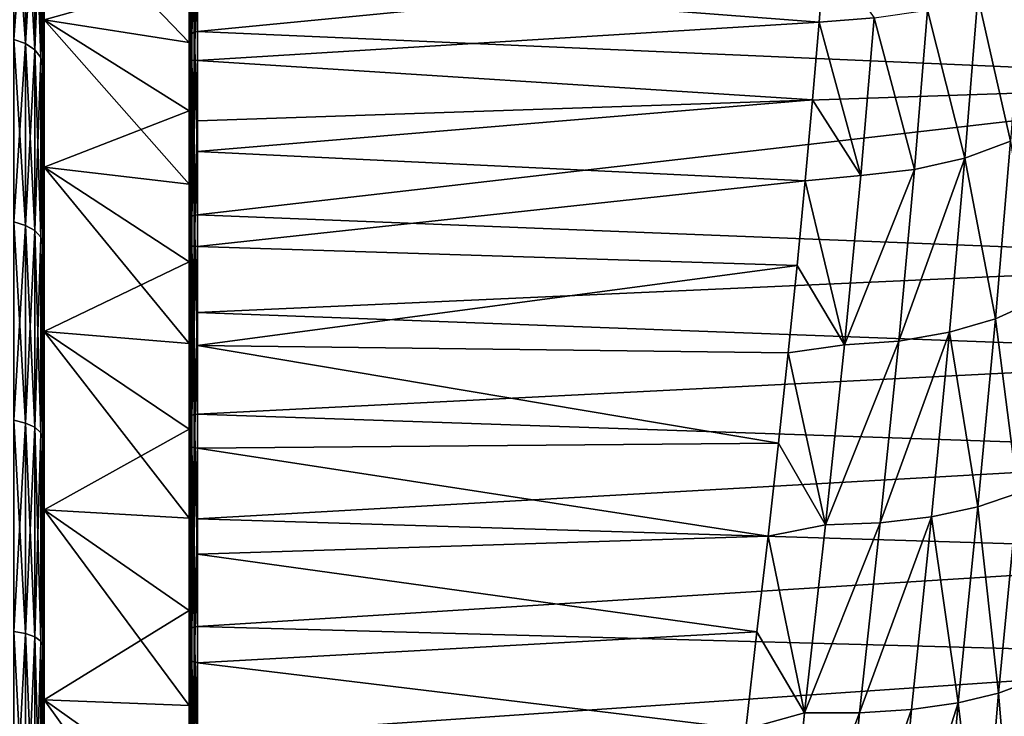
# Model space of a CAD drawing. Header units: metres. Extents: x -128 to 146, y -23 to 80.
# Tile 104 of 113: x 127.72 to 139.51, y 7.13 to 15.47. Entities that reach past the tile are written whole.
import ezdxf

# ---------------------------------------------------------------- set-up
doc = ezdxf.new("R2010")
doc.units = ezdxf.units.M
doc.layers.add('solid_509241_SW0001', color=7, linetype='CONTINUOUS')

msp = doc.modelspace()

# ---------------------------------------------------------------- linework, layer by layer
at = {"layer": 'solid_509241_SW0001'}
for points in [[(129.760696, 15.282173, 17.106119), (129.760696, 17.243156, 15.127384), (129.753082, 17.212948, 15.103786)], [(129.753082, 15.255274, 17.078835), (129.753082, 17.212948, 15.103786), (129.753082, 15.960028, 11.595639)], [(129.760696, 15.282173, 17.106119), (129.753082, 17.212948, 15.103786), (129.753082, 15.255274, 17.078835)], [(129.78241, 15.306237, 17.128162), (129.78241, 17.270071, 15.145938), (129.760696, 17.243156, 15.127384)], [(129.78241, 15.306237, 17.128162), (129.760696, 17.243156, 15.127384), (129.760696, 15.282173, 17.106119)], [(129.78241, 17.270071, 15.145938), (129.814896, 15.323491, 17.141817), (129.814896, 17.289268, 15.156929)], [(129.78241, 15.306237, 17.128162), (129.814896, 15.323491, 17.141817), (129.78241, 17.270071, 15.145938)], [(129.814896, 17.289268, 15.156929), (129.814896, 15.323491, 17.141817), (129.853088, 16.344809, 16.181694)], [(127.65451, 17.19743, 15.235594), (127.65451, 15.235594, 17.19743), (127.794022, 17.144201, 15.188437)], [(127.65451, 17.19743, -15.235594), (127.794022, 17.144201, -15.188437), (127.794022, 15.188437, -17.144201)], [(127.65451, 15.235594, -17.19743), (127.65451, 17.19743, -15.235594), (127.794022, 15.188437, -17.144201)], [(127.65451, 15.235594, 17.19743), (127.794022, 15.188437, 17.144201), (127.794022, 17.144201, 15.188437)], [(127.794022, 17.144201, 15.188437), (127.794022, 15.188437, 17.144201), (127.904694, 17.061283, 15.114978)], [(127.794022, 17.144201, -15.188437), (127.904694, 17.061283, -15.114978), (127.904694, 15.114978, -17.061283)], [(127.794022, 15.188437, -17.144201), (127.794022, 17.144201, -15.188437), (127.904694, 15.114978, -17.061283)], [(127.794022, 15.188437, 17.144201), (127.904694, 15.114978, 17.061283), (127.904694, 17.061283, 15.114978)], [(127.904694, 17.061283, 15.114978), (127.904694, 15.114978, 17.061283), (127.97567, 16.956808, 15.022421)], [(127.904694, 17.061283, -15.114978), (127.97567, 16.956808, -15.022421), (127.97567, 15.022421, -16.956808)], [(127.904694, 15.114978, -17.061283), (127.904694, 17.061283, -15.114978), (127.97567, 15.022421, -16.956808)], [(128.016586, 15.47142, -13.706483), (128, 15.477019, -13.711442), (128, 17.016905, -11.745922)], [(128.016586, 15.47142, -13.706483), (128, 17.016905, -11.745922), (128.016586, 17.01075, -11.741673)], [(128.016586, 17.01075, 11.741673), (128, 15.477019, 13.711442), (128.016586, 15.47142, 13.706483)], [(129.753082, 15.200432, -12.574903), (128.016586, 15.47142, -13.706483), (128.016586, 17.01075, -11.741673)], [(129.753082, 15.960028, -11.595639), (129.753082, 15.200432, -12.574903), (128.016586, 17.01075, -11.741673)], [(129.753082, 15.960028, 11.595639), (128.016586, 17.01075, 11.741673), (128.016586, 15.47142, 13.706483)], [(129.78241, 16.984764, -15.465206), (129.760696, 14.971366, -17.37879), (129.760696, 16.967695, -15.435721)], [(129.78241, 16.984764, -15.465206), (129.78241, 14.984324, -17.410482), (129.760696, 14.971366, -17.37879)], [(129.78241, 14.984324, -17.410482), (129.814896, 16.992762, -15.488619), (129.814896, 14.988948, -17.435101)], [(129.78241, 16.984764, -15.465206), (129.814896, 16.992762, -15.488619), (129.78241, 14.984324, -17.410482)], [(129.814896, 14.988948, -17.435101), (129.814896, 16.992762, -15.488619), (129.853088, 16.016953, -16.506279)], [(127.904694, 15.114978, 17.061283), (127.97567, 15.022421, 16.956808), (127.97567, 16.956808, 15.022421)], [(127.97567, 16.956808, 15.022421), (128, 14.921669, 16.840242), (128, 16.842947, 14.918616)], [(127.97567, 16.956808, 15.022421), (127.97567, 15.022421, 16.956808), (128, 14.921669, 16.840242)], [(127.97567, 16.956808, -15.022421), (128, 16.842947, -14.918617), (128, 14.921668, -16.840242)], [(127.97567, 15.022421, -16.956808), (127.97567, 16.956808, -15.022421), (128, 14.921668, -16.840242)], [(129.760696, 16.967695, -15.435721), (129.753082, 14.951092, -17.345745), (129.753082, 16.943342, -15.405621)], [(129.760696, 16.967695, -15.435721), (129.760696, 14.971366, -17.37879), (129.753082, 14.951092, -17.345745)], [(129.753082, 16.943342, -15.405621), (129.753082, 14.951092, -17.345745), (129.753082, 16.656635, -10.570611)], [(128, 13.711442, 15.477019), (128, 16.842947, 14.918616), (128, 14.921669, 16.840242)], [(128, 13.711442, 15.477019), (128, 15.477019, 13.711442), (128, 16.842947, 14.918616)], [(128, 13.711442, -15.477019), (128, 14.921668, -16.840242), (128, 16.842947, -14.918617)], [(128, 15.477019, -13.711442), (128, 13.711442, -15.477019), (128, 16.842947, -14.918617)], [(129.753082, 14.951092, -17.345745), (129.753082, 15.960028, -11.595639), (129.753082, 16.656635, -10.570611)], [(129.853088, 15.331349, 17.144962), (143.676193, 14.729427, 17.664766), (143.675964, 16.672125, 15.844251)], [(129.853088, 16.344809, 16.181694), (129.853088, 15.331349, 17.144962), (143.675964, 16.672125, 15.844251)], [(129.814896, 15.323491, 17.141817), (129.853088, 15.331349, 17.144962), (129.853088, 16.344809, 16.181694)], [(137.361725, 16.331791, -16.194832), (137.294495, 15.446287, -17.041485), (129.853088, 16.016953, -16.506279)], [(137.952179, 15.494464, -17.074795), (137.294495, 15.446287, -17.041485), (137.361725, 16.331791, -16.194832)], [(129.753082, 15.200432, 12.574903), (129.753082, 15.960028, 11.595639), (128.016586, 15.47142, 13.706483)], [(129.753082, 14.951092, -17.345745), (129.753082, 15.200432, -12.574903), (129.753082, 15.960028, -11.595639)], [(129.753082, 15.255274, 17.078835), (129.753082, 15.960028, 11.595639), (129.753082, 15.200432, 12.574903)], [(129.814896, 14.988948, -17.435101), (129.853088, 16.016953, -16.506279), (129.853088, 14.984376, -17.449026)], [(137.294495, 15.446287, -17.041485), (129.853088, 14.984376, -17.449026), (129.853088, 16.016953, -16.506279)], [(139.193359, 15.75316, -17.449444), (139.73642, 15.990088, -17.748215), (139.585663, 14.018076, -19.349499)], [(138.592514, 15.586255, -17.222666), (139.193359, 15.75316, -17.449444), (139.040039, 13.817077, -19.022675)], [(139.040039, 13.817077, -19.022675), (139.193359, 15.75316, -17.449444), (139.585663, 14.018076, -19.349499)], [(137.952179, 15.494464, -17.074795), (138.592514, 15.586255, -17.222666), (138.436417, 13.679576, -18.774399)], [(138.436417, 13.679576, -18.774399), (138.592514, 15.586255, -17.222666), (139.040039, 13.817077, -19.022675)], [(128.016586, 15.47142, 13.706483), (128, 15.477019, 13.711442), (128, 13.711442, 15.477019)], [(128.016586, 13.706483, -15.47142), (128, 13.711442, -15.477019), (128, 15.477019, -13.711442)], [(128.016586, 13.706483, -15.47142), (128, 15.477019, -13.711442), (128.016586, 15.47142, -13.706483)], [(128.016586, 15.47142, 13.706483), (128, 13.711442, 15.477019), (128.016586, 13.706483, 15.47142)], [(129.753082, 13.504512, -14.380872), (128.016586, 13.706483, -15.47142), (128.016586, 15.47142, -13.706483)], [(129.753082, 14.380872, -13.504512), (129.753082, 13.504512, -14.380872), (128.016586, 15.47142, -13.706483)], [(129.753082, 15.200432, -12.574903), (129.753082, 14.380872, -13.504512), (128.016586, 15.47142, -13.706483)], [(129.753082, 14.380872, 13.504512), (128.016586, 15.47142, 13.706483), (128.016586, 13.706483, 15.47142)], [(129.753082, 14.380872, 13.504512), (129.753082, 15.200432, 12.574903), (128.016586, 15.47142, 13.706483)], [(137.294495, 15.446287, -17.041485), (137.216858, 14.51601, -17.840557), (129.853088, 14.984376, -17.449026)], [(137.793182, 13.609767, -18.612242), (137.216858, 14.51601, -17.840557), (137.294495, 15.446287, -17.041485)], [(137.793182, 13.609767, -18.612242), (137.294495, 15.446287, -17.041485), (137.952179, 15.494464, -17.074795)], [(137.793182, 13.609767, -18.612242), (137.952179, 15.494464, -17.074795), (138.436417, 13.679576, -18.774399)], [(129.78241, 15.306237, 17.128162), (129.814896, 13.131505, 18.873655), (129.814896, 15.323491, 17.141817)], [(129.814896, 15.323491, 17.141817), (129.853088, 14.261231, 18.044868), (129.853088, 15.331349, 17.144962)], [(129.814896, 15.323491, 17.141817), (129.814896, 13.131505, 18.873655), (129.853088, 14.261231, 18.044868)], [(129.853088, 15.331349, 17.144962), (129.853088, 14.261231, 18.044868), (143.676193, 14.729427, 17.664766)], [(127.65451, 15.235594, 17.19743), (127.65451, 13.051588, 18.908489), (127.794022, 15.188437, 17.144201)], [(127.65451, 15.235594, -17.19743), (127.794022, 15.188437, -17.144201), (127.794022, 13.011191, -18.849964)], [(127.65451, 13.051588, -18.908489), (127.65451, 15.235594, -17.19743), (127.794022, 13.011191, -18.849964)], [(129.760696, 13.095781, 18.832542), (129.760696, 15.282173, 17.106119), (129.753082, 15.255274, 17.078835)], [(129.753082, 15.255274, 17.078835), (129.753082, 15.200432, 12.574903), (129.753082, 14.380872, 13.504512)], [(129.753082, 15.255274, 17.078835), (129.753082, 14.380872, 13.504512), (129.753082, 13.504512, 14.380872)], [(129.753082, 13.072659, 18.80201), (129.753082, 15.255274, 17.078835), (129.753082, 13.504512, 14.380872)], [(129.760696, 13.095781, 18.832542), (129.753082, 15.255274, 17.078835), (129.753082, 13.072659, 18.80201)], [(129.78241, 13.116549, 18.857651), (129.78241, 15.306237, 17.128162), (129.760696, 15.282173, 17.106119)], [(129.78241, 13.116549, 18.857651), (129.760696, 15.282173, 17.106119), (129.760696, 13.095781, 18.832542)], [(129.78241, 13.116549, 18.857651), (129.814896, 13.131505, 18.873655), (129.78241, 15.306237, 17.128162)], [(127.65451, 13.051588, 18.908489), (127.794022, 13.011191, 18.849964), (127.794022, 15.188437, 17.144201)], [(127.794022, 15.188437, 17.144201), (127.794022, 13.011191, 18.849964), (127.904694, 15.114978, 17.061283)], [(127.794022, 15.188437, -17.144201), (127.904694, 15.114978, -17.061283), (127.904694, 12.948262, -18.758797)], [(127.794022, 13.011191, -18.849964), (127.794022, 15.188437, -17.144201), (127.904694, 12.948262, -18.758797)], [(127.794022, 13.011191, 18.849964), (127.904694, 12.948262, 18.758797), (127.904694, 15.114978, 17.061283)], [(127.904694, 15.114978, 17.061283), (127.904694, 12.948262, 18.758797), (127.97567, 15.022421, 16.956808)], [(127.904694, 15.114978, -17.061283), (127.97567, 15.022421, -16.956808), (127.97567, 12.868973, -18.643927)], [(127.904694, 12.948262, -18.758797), (127.904694, 15.114978, -17.061283), (127.97567, 12.868973, -18.643927)], [(129.753082, 14.951092, -17.345745), (129.753082, 14.380872, -13.504512), (129.753082, 15.200432, -12.574903)], [(127.904694, 12.948262, 18.758797), (127.97567, 12.868973, 18.643927), (127.97567, 15.022421, 16.956808)], [(127.97567, 15.022421, 16.956808), (128, 12.782749, 18.516245), (128, 14.921669, 16.840242)], [(127.97567, 15.022421, 16.956808), (127.97567, 12.868973, 18.643927), (128, 12.782749, 18.516245)], [(127.97567, 15.022421, -16.956808), (128, 14.921668, -16.840242), (128, 12.782748, -18.516245)], [(127.97567, 12.868973, -18.643927), (127.97567, 15.022421, -16.956808), (128, 12.782748, -18.516245)], [(129.760696, 14.971366, -17.37879), (129.753082, 12.738369, -19.030081), (129.753082, 14.951092, -17.345745)], [(129.760696, 14.971366, -17.37879), (129.760696, 12.754211, -19.065525), (129.753082, 12.738369, -19.030081)], [(129.78241, 14.984324, -17.410482), (129.760696, 12.754211, -19.065525), (129.760696, 14.971366, -17.37879)], [(129.78241, 14.984324, -17.410482), (129.78241, 12.76278, -19.098856), (129.760696, 12.754211, -19.065525)], [(129.78241, 12.76278, -19.098856), (129.814896, 14.988948, -17.435101), (129.814896, 12.763864, -19.124201)], [(129.78241, 14.984324, -17.410482), (129.814896, 14.988948, -17.435101), (129.78241, 12.76278, -19.098856)], [(129.814896, 14.988948, -17.435101), (129.853088, 14.984376, -17.449026), (129.853088, 13.896422, -18.327286)], [(129.814896, 12.763864, -19.124201), (129.814896, 14.988948, -17.435101), (129.853088, 13.896422, -18.327286)], [(137.216858, 14.51601, -17.840557), (129.853088, 13.896422, -18.327286), (129.853088, 14.984376, -17.449026)], [(128, 11.745922, 17.016905), (128, 14.921669, 16.840242), (128, 12.782749, 18.516245)], [(128, 11.745922, 17.016905), (128, 13.711442, 15.477019), (128, 14.921669, 16.840242)], [(128, 9.609119, -18.308647), (128, 12.782748, -18.516245), (128, 14.921668, -16.840242)], [(128, 11.745922, -17.016905), (128, 9.609119, -18.308647), (128, 14.921668, -16.840242)], [(128, 13.711442, -15.477019), (128, 11.745922, -17.016905), (128, 14.921668, -16.840242)], [(129.753082, 14.951092, -17.345745), (129.753082, 12.738369, -19.030081), (129.753082, 14.380872, -13.504512)], [(129.853088, 13.13841, 18.878088), (143.676712, 12.589183, 19.248701), (143.676193, 14.729427, 17.664766)], [(129.853088, 14.261231, 18.044868), (129.853088, 13.13841, 18.878088), (143.676193, 14.729427, 17.664766)], [(137.216858, 14.51601, -17.840557), (137.129166, 13.543581, -18.589552), (129.853088, 13.896422, -18.327286)], [(137.793182, 13.609767, -18.612242), (137.129166, 13.543581, -18.589552), (137.216858, 14.51601, -17.840557)], [(129.753082, 13.504512, 14.380872), (129.753082, 14.380872, 13.504512), (128.016586, 13.706483, 15.47142)], [(129.753082, 12.738369, -19.030081), (129.753082, 13.504512, -14.380872), (129.753082, 14.380872, -13.504512)], [(129.814896, 13.131505, 18.873655), (129.853088, 13.13841, 18.878088), (129.853088, 14.261231, 18.044868)], [(139.040039, 13.817077, -19.022675), (139.585663, 14.018076, -19.349499), (139.405487, 11.892961, -20.732555)], [(139.405487, 11.892961, -20.732555), (139.585663, 14.018076, -19.349499), (139.880219, 12.106473, -21.158657)], [(129.814896, 12.763864, -19.124201), (129.853088, 13.896422, -18.327286), (129.853088, 12.757114, -19.137817)], [(137.129166, 13.543581, -18.589552), (129.853088, 12.757114, -19.137817), (129.853088, 13.896422, -18.327286)], [(138.247253, 11.625089, -20.113667), (139.040039, 13.817077, -19.022675), (138.855576, 11.730851, -20.380648)], [(138.247253, 11.625089, -20.113667), (138.436417, 13.679576, -18.774399), (139.040039, 13.817077, -19.022675)], [(138.855576, 11.730851, -20.380648), (139.040039, 13.817077, -19.022675), (139.405487, 11.892961, -20.732555)], [(128.016586, 13.706483, 15.47142), (128, 13.711442, 15.477019), (128, 11.745922, 17.016905)], [(128.016586, 11.741673, -17.01075), (128, 11.745922, -17.016905), (128, 13.711442, -15.477019)], [(128.016586, 11.741673, -17.01075), (128, 13.711442, -15.477019), (128.016586, 13.706483, -15.47142)], [(128.016586, 13.706483, 15.47142), (128, 11.745922, 17.016905), (128.016586, 11.741673, 17.01075)], [(129.753082, 11.595639, -15.960028), (128.016586, 11.741673, -17.01075), (128.016586, 13.706483, -15.47142)], [(129.753082, 12.574903, -15.200432), (129.753082, 11.595639, -15.960028), (128.016586, 13.706483, -15.47142)], [(129.753082, 13.504512, -14.380872), (129.753082, 12.574903, -15.200432), (128.016586, 13.706483, -15.47142)], [(129.753082, 12.574903, 15.200432), (128.016586, 13.706483, 15.47142), (128.016586, 11.741673, 17.01075)], [(129.753082, 12.574903, 15.200432), (129.753082, 13.504512, 14.380872), (128.016586, 13.706483, 15.47142)], [(137.59906, 11.578897, -19.939751), (138.436417, 13.679576, -18.774399), (138.247253, 11.625089, -20.113667)], [(137.59906, 11.578897, -19.939751), (137.793182, 13.609767, -18.612242), (138.436417, 13.679576, -18.774399)], [(137.59906, 11.578897, -19.939751), (137.129166, 13.543581, -18.589552), (137.793182, 13.609767, -18.612242)], [(129.753082, 12.738369, -19.030081), (129.753082, 12.574903, -15.200432), (129.753082, 13.504512, -14.380872)], [(129.753082, 13.072659, 18.80201), (129.753082, 13.504512, 14.380872), (129.753082, 12.574903, 15.200432)], [(137.129166, 13.543581, -18.589552), (137.031708, 12.531826, -19.286091), (129.853088, 12.757114, -19.137817)], [(137.59906, 11.578897, -19.939751), (137.031708, 12.531826, -19.286091), (137.129166, 13.543581, -18.589552)], [(129.760696, 10.716228, 20.281189), (129.760696, 13.095781, 18.832542), (129.753082, 13.072659, 18.80201)], [(129.78241, 10.733318, 20.308882), (129.78241, 13.116549, 18.857651), (129.760696, 13.095781, 18.832542)], [(129.78241, 10.733318, 20.308882), (129.760696, 13.095781, 18.832542), (129.760696, 10.716228, 20.281189)], [(129.78241, 13.116549, 18.857651), (129.814896, 10.745668, 20.326876), (129.814896, 13.131505, 18.873655)], [(129.78241, 10.733318, 20.308882), (129.814896, 10.745668, 20.326876), (129.78241, 13.116549, 18.857651)], [(129.814896, 13.131505, 18.873655), (129.853088, 11.967032, 19.641541), (129.853088, 13.13841, 18.878088)], [(129.814896, 13.131505, 18.873655), (129.814896, 10.745668, 20.326876), (129.853088, 11.967032, 19.641541)], [(129.853088, 13.13841, 18.878088), (129.853088, 11.967032, 19.641541), (143.676712, 12.589183, 19.248701)], [(127.65451, 13.051588, 18.908489), (127.65451, 10.67726, 20.343821), (127.794022, 13.011191, 18.849964)], [(127.65451, 13.051588, -18.908489), (127.794022, 13.011191, -18.849964), (127.794022, 10.644213, -20.280853)], [(127.65451, 10.67726, -20.343821), (127.65451, 13.051588, -18.908489), (127.794022, 10.644213, -20.280853)], [(127.65451, 10.67726, 20.343821), (127.794022, 10.644213, 20.280853), (127.794022, 13.011191, 18.849964)], [(127.794022, 13.011191, 18.849964), (127.794022, 10.644213, 20.280853), (127.904694, 12.948262, 18.758797)], [(127.794022, 13.011191, -18.849964), (127.904694, 12.948262, -18.758797), (127.904694, 10.592731, -20.182764)], [(127.794022, 10.644213, -20.280853), (127.794022, 13.011191, -18.849964), (127.904694, 10.592731, -20.182764)], [(129.753082, 13.072659, 18.80201), (129.753082, 12.574903, 15.200432), (129.753082, 11.595639, 15.960028)], [(129.753082, 10.697269, 20.247923), (129.753082, 13.072659, 18.80201), (129.753082, 11.595639, 15.960028)], [(129.760696, 10.716228, 20.281189), (129.753082, 13.072659, 18.80201), (129.753082, 10.697269, 20.247923)], [(127.794022, 10.644213, 20.280853), (127.904694, 10.592731, 20.182764), (127.904694, 12.948262, 18.758797)], [(127.904694, 12.948262, 18.758797), (127.904694, 10.592731, 20.182764), (127.97567, 12.868973, 18.643927)], [(127.904694, 12.948262, -18.758797), (127.97567, 12.868973, -18.643927), (127.97567, 10.527866, -20.059174)], [(127.904694, 10.592731, -20.182764), (127.904694, 12.948262, -18.758797), (127.97567, 10.527866, -20.059174)], [(127.904694, 10.592731, 20.182764), (127.97567, 10.527866, 20.059174), (127.97567, 12.868973, 18.643927)], [(127.97567, 12.868973, 18.643927), (128, 10.457384, 19.922174), (128, 12.782749, 18.516245)], [(127.97567, 12.868973, 18.643927), (127.97567, 10.527866, 20.059174), (128, 10.457384, 19.922174)], [(127.97567, 12.868973, -18.643927), (128, 12.782748, -18.516245), (128, 10.457383, -19.922176)], [(127.97567, 10.527866, -20.059174), (127.97567, 12.868973, -18.643927), (128, 10.457383, -19.922176)], [(128, 7.332195, 19.333408), (128, 12.782749, 18.516245), (128, 10.457384, 19.922174)], [(128, 9.609119, 18.308647), (128, 11.745922, 17.016905), (128, 12.782749, 18.516245)], [(128, 7.332195, 19.333408), (128, 9.609119, 18.308647), (128, 12.782749, 18.516245)], [(128, 7.332195, -19.333408), (128, 10.457383, -19.922176), (128, 12.782748, -18.516245)], [(128, 9.609119, -18.308647), (128, 7.332195, -19.333408), (128, 12.782748, -18.516245)], [(129.760696, 12.754211, -19.065525), (129.753082, 10.337777, -20.433804), (129.753082, 12.738369, -19.030081)], [(129.760696, 12.754211, -19.065525), (129.760696, 10.348934, -20.471046), (129.753082, 10.337777, -20.433804)], [(129.753082, 12.738369, -19.030081), (129.753082, 10.337777, -20.433804), (129.753082, 12.574903, -15.200432)], [(129.78241, 12.76278, -19.098856), (129.760696, 10.348934, -20.471046), (129.760696, 12.754211, -19.065525)], [(129.78241, 12.76278, -19.098856), (129.78241, 10.352914, -20.505413), (129.760696, 10.348934, -20.471046)], [(129.78241, 10.352914, -20.505413), (129.814896, 12.763864, -19.124201), (129.814896, 10.350355, -20.530987)], [(129.78241, 12.76278, -19.098856), (129.814896, 12.763864, -19.124201), (129.78241, 10.352914, -20.505413)], [(129.814896, 12.763864, -19.124201), (129.853088, 12.757114, -19.137817), (129.853088, 11.57066, -19.877621)], [(129.814896, 10.350355, -20.530987), (129.814896, 12.763864, -19.124201), (129.853088, 11.57066, -19.877621)], [(137.031708, 12.531826, -19.286091), (129.853088, 11.57066, -19.877621), (129.853088, 12.757114, -19.137817)], [(129.753082, 11.595639, 15.960028), (129.753082, 12.574903, 15.200432), (128.016586, 11.741673, 17.01075)], [(129.753082, 10.337777, -20.433804), (129.753082, 11.595639, -15.960028), (129.753082, 12.574903, -15.200432)], [(129.853088, 11.967032, 19.641541), (143.677078, 11.453852, 19.945156), (143.676712, 12.589183, 19.248701)], [(137.031708, 12.531826, -19.286091), (136.924683, 11.483644, -19.928019), (129.853088, 11.57066, -19.877621)], [(137.59906, 11.578897, -19.939751), (136.924683, 11.483644, -19.928019), (137.031708, 12.531826, -19.286091)], [(139.405487, 11.892961, -20.732555), (139.880219, 12.106473, -21.158657), (139.673752, 9.804529, -22.334467)], [(129.814896, 10.745668, 20.326876), (129.853088, 10.751431, 20.332407), (129.853088, 11.967032, 19.641541)], [(129.853088, 11.967032, 19.641541), (129.853088, 10.751431, 20.332407), (143.677078, 11.453852, 19.945156)], [(138.855576, 11.730851, -20.380648), (139.405487, 11.892961, -20.732555), (139.194489, 9.639514, -21.88179)], [(139.194489, 9.639514, -21.88179), (139.405487, 11.892961, -20.732555), (139.673752, 9.804529, -22.334467)], [(128.016586, 11.741673, 17.01075), (128, 11.745922, 17.016905), (128, 9.609119, 18.308647)], [(128.016586, 9.605643, -18.302025), (128, 9.609119, -18.308647), (128, 11.745922, -17.016905)], [(128.016586, 9.605643, -18.302025), (128, 11.745922, -17.016905), (128.016586, 11.741673, -17.01075)], [(128.016586, 11.741673, 17.01075), (128, 9.609119, 18.308647), (128.016586, 9.605643, 18.302025)], [(129.753082, 9.503899, -17.287487), (128.016586, 9.605643, -18.302025), (128.016586, 11.741673, -17.01075)], [(129.753082, 10.570611, -16.656635), (129.753082, 9.503899, -17.287487), (128.016586, 11.741673, -17.01075)], [(129.753082, 11.595639, -15.960028), (129.753082, 10.570611, -16.656635), (128.016586, 11.741673, -17.01075)], [(129.753082, 10.570611, 16.656635), (128.016586, 11.741673, 17.01075), (128.016586, 9.605643, 18.302025)], [(129.753082, 10.570611, 16.656635), (129.753082, 11.595639, 15.960028), (128.016586, 11.741673, 17.01075)], [(138.02536, 9.447389, -21.226454), (138.855576, 11.730851, -20.380648), (138.639389, 9.519245, -21.508659)], [(138.02536, 9.447389, -21.226454), (138.247253, 11.625089, -20.113667), (138.855576, 11.730851, -20.380648)], [(138.639389, 9.519245, -21.508659), (138.855576, 11.730851, -20.380648), (139.194489, 9.639514, -21.88179)], [(129.753082, 10.337777, -20.433804), (129.753082, 10.570611, -16.656635), (129.753082, 11.595639, -15.960028)], [(129.753082, 10.697269, 20.247923), (129.753082, 11.595639, 15.960028), (129.753082, 10.570611, 16.656635)], [(129.814896, 10.350355, -20.530987), (129.853088, 11.57066, -19.877621), (129.853088, 10.341445, -20.543966)], [(136.808273, 10.401732, -20.513508), (129.853088, 10.341445, -20.543966), (129.853088, 11.57066, -19.877621)], [(136.924683, 11.483644, -19.928019), (136.808273, 10.401732, -20.513508), (129.853088, 11.57066, -19.877621)], [(137.37114, 9.426135, -21.043779), (136.924683, 11.483644, -19.928019), (137.59906, 11.578897, -19.939751)], [(137.37114, 9.426135, -21.043779), (138.247253, 11.625089, -20.113667), (138.02536, 9.447389, -21.226454)], [(137.37114, 9.426135, -21.043779), (137.59906, 11.578897, -19.939751), (138.247253, 11.625089, -20.113667)], [(129.853088, 10.751431, 20.332407), (143.677521, 10.280088, 20.574736), (143.677078, 11.453852, 19.945156)], [(137.37114, 9.426135, -21.043779), (136.808273, 10.401732, -20.513508), (136.924683, 11.483644, -19.928019)], [(129.78241, 8.191712, 21.460445), (129.78241, 10.733318, 20.308882), (129.760696, 10.716228, 20.281189)], [(129.78241, 10.733318, 20.308882), (129.814896, 8.201202, 21.480026), (129.814896, 10.745668, 20.326876)], [(129.78241, 8.191712, 21.460445), (129.814896, 8.201202, 21.480026), (129.78241, 10.733318, 20.308882)], [(129.814896, 10.745668, 20.326876), (129.853088, 9.496095, 20.948132), (129.853088, 10.751431, 20.332407)], [(129.814896, 10.745668, 20.326876), (129.814896, 8.201202, 21.480026), (129.853088, 9.496095, 20.948132)], [(129.853088, 10.751431, 20.332407), (129.853088, 9.496095, 20.948132), (143.677521, 10.280088, 20.574736)], [(127.65451, 10.67726, 20.343821), (127.65451, 8.147235, 21.482492), (127.794022, 10.644213, 20.280853)], [(127.65451, 10.67726, -20.343821), (127.794022, 10.644213, -20.280853), (127.794022, 8.122018, -21.416)], [(127.65451, 8.147235, -21.482492), (127.65451, 10.67726, -20.343821), (127.794022, 8.122018, -21.416)], [(127.65451, 8.147235, 21.482492), (127.794022, 8.122018, 21.416), (127.794022, 10.644213, 20.280853)], [(127.794022, 10.644213, 20.280853), (127.794022, 8.122018, 21.416), (127.904694, 10.592731, 20.182764)], [(127.794022, 10.644213, -20.280853), (127.904694, 10.592731, -20.182764), (127.904694, 8.082736, -21.312422)], [(127.794022, 8.122018, -21.416), (127.794022, 10.644213, -20.280853), (127.904694, 8.082736, -21.312422)], [(129.760696, 8.178612, 21.430689), (129.760696, 10.716228, 20.281189), (129.753082, 10.697269, 20.247923)], [(129.753082, 10.697269, 20.247923), (129.753082, 10.570611, 16.656635), (129.753082, 9.503899, 17.287487)], [(129.753082, 10.697269, 20.247923), (129.753082, 9.503899, 17.287487), (129.753082, 8.39962, 17.850145)], [(129.753082, 8.164106, 21.395264), (129.753082, 10.697269, 20.247923), (129.753082, 8.39962, 17.850145)], [(129.760696, 8.178612, 21.430689), (129.753082, 10.697269, 20.247923), (129.753082, 8.164106, 21.395264)], [(129.78241, 8.191712, 21.460445), (129.760696, 10.716228, 20.281189), (129.760696, 8.178612, 21.430689)], [(127.794022, 8.122018, 21.416), (127.904694, 8.082736, 21.312422), (127.904694, 10.592731, 20.182764)], [(127.904694, 10.592731, 20.182764), (127.904694, 8.082736, 21.312422), (127.97567, 10.527866, 20.059174)], [(127.904694, 10.592731, -20.182764), (127.97567, 10.527866, -20.059174), (127.97567, 8.03324, -21.181913)], [(127.904694, 8.082736, -21.312422), (127.904694, 10.592731, -20.182764), (127.97567, 8.03324, -21.181913)], [(127.904694, 8.082736, 21.312422), (127.97567, 8.03324, 21.181913), (127.97567, 10.527866, 20.059174)], [(127.97567, 10.527866, 20.059174), (128, 7.979492, 21.037529), (128, 10.457384, 19.922174)], [(127.97567, 10.527866, 20.059174), (127.97567, 8.03324, 21.181913), (128, 7.979492, 21.037529)], [(127.97567, 10.527866, -20.059174), (128, 10.457383, -19.922176), (128, 7.979491, -21.037531)], [(127.97567, 8.03324, -21.181913), (127.97567, 10.527866, -20.059174), (128, 7.979491, -21.037531)], [(129.753082, 9.503899, 17.287487), (129.753082, 10.570611, 16.656635), (128.016586, 9.605643, 18.302025)], [(129.753082, 10.337777, -20.433804), (129.753082, 9.503899, -17.287487), (129.753082, 10.570611, -16.656635)], [(128, 4.94835, 20.076244), (128, 10.457384, 19.922174), (128, 7.979492, 21.037529)], [(128, 4.94835, 20.076244), (128, 7.332195, 19.333408), (128, 10.457384, 19.922174)], [(128, 2.492347, -20.526323), (128, 7.979491, -21.037531), (128, 10.457383, -19.922176)], [(128, 4.94835, -20.076244), (128, 2.492347, -20.526323), (128, 10.457383, -19.922176)], [(128, 7.332195, -19.333408), (128, 4.94835, -20.076244), (128, 10.457383, -19.922176)], [(136.808273, 10.401732, -20.513508), (136.682892, 9.288145, -21.041159), (129.853088, 10.341445, -20.543966)], [(137.37114, 9.426135, -21.043779), (136.682892, 9.288145, -21.041159), (136.808273, 10.401732, -20.513508)], [(129.760696, 10.348934, -20.471046), (129.753082, 7.784687, -21.536217), (129.753082, 10.337777, -20.433804)], [(129.760696, 10.348934, -20.471046), (129.760696, 7.791011, -21.574621), (129.753082, 7.784687, -21.536217)], [(129.753082, 10.337777, -20.433804), (129.753082, 7.784687, -21.536217), (129.753082, 9.503899, -17.287487)], [(129.78241, 10.352914, -20.505413), (129.760696, 7.791011, -21.574621), (129.760696, 10.348934, -20.471046)], [(129.78241, 10.352914, -20.505413), (129.78241, 7.790285, -21.609404), (129.760696, 7.791011, -21.574621)], [(129.78241, 10.352914, -20.505413), (129.814896, 10.350355, -20.530987), (129.78241, 7.790285, -21.609404)], [(129.78241, 7.790285, -21.609404), (129.814896, 10.350355, -20.530987), (129.814896, 7.784054, -21.634689)], [(129.814896, 10.350355, -20.530987), (129.853088, 10.341445, -20.543966), (129.853088, 9.074012, -21.134388)], [(129.814896, 7.784054, -21.634689), (129.814896, 10.350355, -20.530987), (129.853088, 9.074012, -21.134388)], [(136.682892, 9.288145, -21.041159), (129.853088, 9.074012, -21.134388), (129.853088, 10.341445, -20.543966)], [(129.853088, 9.496095, 20.948132), (143.678055, 9.071825, 21.135326), (143.677521, 10.280088, 20.574736)], [(139.194489, 9.639514, -21.88179), (139.673752, 9.804529, -22.334467), (139.443466, 7.407459, -23.255075)], [(139.443466, 7.407459, -23.255075), (139.673752, 9.804529, -22.334467), (139.836151, 7.556605, -23.798233)], [(128.016586, 9.605643, 18.302025), (128, 9.609119, 18.308647), (128, 7.332195, 19.333408)], [(128.016586, 7.329543, -19.326414), (128, 7.332195, -19.333408), (128, 9.609119, -18.308647)], [(128.016586, 7.329543, -19.326414), (128, 9.609119, -18.308647), (128.016586, 9.605643, -18.302025)], [(128.016586, 9.605643, 18.302025), (128, 7.332195, 19.333408), (128.016586, 7.329543, 19.326414)], [(129.753082, 7.262252, -18.342327), (128.016586, 7.329543, -19.326414), (128.016586, 9.605643, -18.302025)], [(129.753082, 8.39962, -17.850145), (129.753082, 7.262252, -18.342327), (128.016586, 9.605643, -18.302025)], [(129.753082, 9.503899, -17.287487), (129.753082, 8.39962, -17.850145), (128.016586, 9.605643, -18.302025)], [(129.753082, 8.39962, 17.850145), (128.016586, 9.605643, 18.302025), (128.016586, 7.329543, 19.326414)], [(129.753082, 8.39962, 17.850145), (129.753082, 9.503899, 17.287487), (128.016586, 9.605643, 18.302025)], [(138.639389, 9.519245, -21.508659), (139.194489, 9.639514, -21.88179), (138.959412, 7.291531, -22.782091)], [(138.959412, 7.291531, -22.782091), (139.194489, 9.639514, -21.88179), (139.443466, 7.407459, -23.255075)], [(129.753082, 7.784687, -21.536217), (129.753082, 8.39962, -17.850145), (129.753082, 9.503899, -17.287487)], [(129.814896, 8.201202, 21.480026), (129.853088, 8.205665, 21.486439), (129.853088, 9.496095, 20.948132)], [(129.853088, 9.496095, 20.948132), (129.853088, 8.205665, 21.486439), (143.678055, 9.071825, 21.135326)], [(137.117798, 7.172727, -21.915133), (138.02536, 9.447389, -21.226454), (137.77858, 7.172348, -22.101746)], [(137.117798, 7.172727, -21.915133), (137.37114, 9.426135, -21.043779), (138.02536, 9.447389, -21.226454)], [(137.77858, 7.172348, -22.101746), (138.639389, 9.519245, -21.508659), (138.398758, 7.212356, -22.3937)], [(137.77858, 7.172348, -22.101746), (138.02536, 9.447389, -21.226454), (138.639389, 9.519245, -21.508659)], [(138.398758, 7.212356, -22.3937), (138.639389, 9.519245, -21.508659), (138.959412, 7.291531, -22.782091)], [(137.117798, 7.172727, -21.915133), (136.682892, 9.288145, -21.041159), (137.37114, 9.426135, -21.043779)], [(136.682892, 9.288145, -21.041159), (136.549988, 8.143931, -21.509914), (129.853088, 9.074012, -21.134388)], [(137.117798, 7.172727, -21.915133), (136.549988, 8.143931, -21.509914), (136.682892, 9.288145, -21.041159)], [(129.814896, 7.784054, -21.634689), (129.853088, 9.074012, -21.134388), (129.853088, 7.773044, -21.646704)], [(136.549988, 8.143931, -21.509914), (129.853088, 7.773044, -21.646704), (129.853088, 9.074012, -21.134388)], [(129.853088, 8.205665, 21.486439), (143.67868, 7.833104, 21.625042), (143.678055, 9.071825, 21.135326)], [(129.753082, 7.262252, 18.342327), (129.753082, 8.39962, 17.850145), (128.016586, 7.329543, 19.326414)], [(129.753082, 7.784687, -21.536217), (129.753082, 7.262252, -18.342327), (129.753082, 8.39962, -17.850145)], [(129.753082, 8.164106, 21.395264), (129.753082, 8.39962, 17.850145), (129.753082, 7.262252, 18.342327)], [(127.65451, 8.147235, 21.482492), (127.65451, 5.498404, 22.307901), (127.794022, 8.122018, 21.416)], [(127.65451, 8.147235, -21.482492), (127.794022, 8.122018, -21.416), (127.794022, 5.481386, -22.238855)], [(127.65451, 5.498404, -22.307901), (127.65451, 8.147235, -21.482492), (127.794022, 5.481386, -22.238855)], [(129.760696, 5.520363, 22.264091), (129.760696, 8.178612, 21.430689), (129.753082, 8.164106, 21.395264)], [(129.753082, 8.164106, 21.395264), (129.753082, 7.262252, 18.342327), (129.753082, 6.096188, 18.762138)], [(129.753082, 5.51054, 22.227098), (129.753082, 8.164106, 21.395264), (129.753082, 6.096188, 18.762138)], [(129.760696, 5.520363, 22.264091), (129.753082, 8.164106, 21.395264), (129.753082, 5.51054, 22.227098)], [(129.78241, 5.529232, 22.295345), (129.78241, 8.191712, 21.460445), (129.760696, 8.178612, 21.430689)], [(129.78241, 5.529232, 22.295345), (129.760696, 8.178612, 21.430689), (129.760696, 5.520363, 22.264091)], [(129.78241, 8.191712, 21.460445), (129.814896, 5.535669, 22.316086), (129.814896, 8.201202, 21.480026)], [(129.78241, 5.529232, 22.295345), (129.814896, 5.535669, 22.316086), (129.78241, 8.191712, 21.460445)], [(129.814896, 8.201202, 21.480026), (129.853088, 6.88491, 21.945341), (129.853088, 8.205665, 21.486439)], [(129.814896, 8.201202, 21.480026), (129.814896, 5.535669, 22.316086), (129.853088, 6.88491, 21.945341)], [(129.853088, 8.205665, 21.486439), (129.853088, 6.88491, 21.945341), (143.67868, 7.833104, 21.625042)], [(136.549988, 8.143931, -21.509914), (136.415146, 6.975827, -21.916611), (129.853088, 7.773044, -21.646704)], [(137.117798, 7.172727, -21.915133), (136.415146, 6.975827, -21.916611), (136.549988, 8.143931, -21.509914)], [(127.65451, 5.498404, 22.307901), (127.794022, 5.481386, 22.238855), (127.794022, 8.122018, 21.416)], [(127.794022, 8.122018, 21.416), (127.794022, 5.481386, 22.238855), (127.904694, 8.082736, 21.312422)], [(127.794022, 8.122018, -21.416), (127.904694, 8.082736, -21.312422), (127.904694, 5.454875, -22.131296)], [(127.794022, 5.481386, -22.238855), (127.794022, 8.122018, -21.416), (127.904694, 5.454875, -22.131296)], [(127.794022, 5.481386, 22.238855), (127.904694, 5.454875, 22.131296), (127.904694, 8.082736, 21.312422)], [(127.904694, 8.082736, 21.312422), (127.904694, 5.454875, 22.131296), (127.97567, 8.03324, 21.181913)], [(127.904694, 8.082736, -21.312422), (127.97567, 8.03324, -21.181913), (127.97567, 5.421472, -21.995775)], [(127.904694, 5.454875, -22.131296), (127.904694, 8.082736, -21.312422), (127.97567, 5.421472, -21.995775)], [(127.904694, 5.454875, 22.131296), (127.97567, 5.421472, 21.995775), (127.97567, 8.03324, 21.181913)], [(127.97567, 8.03324, 21.181913), (128, 5.385213, 21.846039), (128, 7.979492, 21.037529)], [(127.97567, 8.03324, 21.181913), (127.97567, 5.421472, 21.995775), (128, 5.385213, 21.846039)], [(127.97567, 8.03324, -21.181913), (128, 7.979491, -21.037531), (128, 5.385212, -21.846039)], [(127.97567, 5.421472, -21.995775), (127.97567, 8.03324, -21.181913), (128, 5.385212, -21.846039)], [(128, 7.979492, 21.037529), (128, 5.385213, 21.846039), (128, -7.979491, 21.037531)], [(128, 0, 20.677084), (128, 7.979492, 21.037529), (128, -7.979491, 21.037531)], [(128, 2.492347, 20.526323), (128, 4.94835, 20.076244), (128, 7.979492, 21.037529)], [(128, 0, 20.677084), (128, 2.492347, 20.526323), (128, 7.979492, 21.037529)], [(128, -5.385213, -21.846039), (128, 5.385212, -21.846039), (128, 7.979491, -21.037531)], [(128, -7.979492, -21.037529), (128, -5.385213, -21.846039), (128, 7.979491, -21.037531)], [(128, 0, -20.677084), (128, -7.979492, -21.037529), (128, 7.979491, -21.037531)], [(128, 2.492347, -20.526323), (128, 0, -20.677084), (128, 7.979491, -21.037531)], [(129.760696, 7.791011, -21.574621), (129.753082, 5.116842, -22.321018), (129.753082, 7.784687, -21.536217)], [(129.760696, 7.791011, -21.574621), (129.760696, 5.118172, -22.359974), (129.753082, 5.116842, -22.321018)], [(129.753082, 7.784687, -21.536217), (129.753082, 5.116842, -22.321018), (129.753082, 7.262252, -18.342327)], [(129.78241, 7.790285, -21.609404), (129.760696, 5.118172, -22.359974), (129.760696, 7.791011, -21.574621)], [(129.78241, 7.790285, -21.609404), (129.78241, 5.112705, -22.394531), (129.760696, 5.118172, -22.359974)], [(129.78241, 7.790285, -21.609404), (129.814896, 7.784054, -21.634689), (129.78241, 5.112705, -22.394531)], [(129.78241, 5.112705, -22.394531), (129.814896, 7.784054, -21.634689), (129.814896, 5.102842, -22.419016)], [(129.814896, 7.784054, -21.634689), (129.853088, 7.773044, -21.646704), (129.853088, 6.443351, -22.079023)], [(129.814896, 5.102842, -22.419016), (129.814896, 7.784054, -21.634689), (129.853088, 6.443351, -22.079023)], [(129.853088, 6.88491, 21.945341), (143.679413, 6.56808, 22.04224), (143.67868, 7.833104, 21.625042)], [(136.415146, 6.975827, -21.916611), (129.853088, 6.443351, -22.079023), (129.853088, 7.773044, -21.646704)], [(139.443466, 7.407459, -23.255075), (139.836151, 7.556605, -23.798233), (139.636429, 5.076523, -24.464907)], [(128.016586, 7.329543, 19.326414), (128, 7.332195, 19.333408), (128, 4.94835, 20.076244)], [(128.016586, 4.94656, -20.068983), (128, 4.94835, -20.076244), (128, 7.332195, -19.333408)], [(128.016586, 4.94656, -20.068983), (128, 7.332195, -19.333408), (128.016586, 7.329543, -19.326414)], [(128.016586, 7.329543, 19.326414), (128, 4.94835, 20.076244), (128.016586, 4.94656, 20.068983)], [(129.753082, 4.906065, -19.107899), (128.016586, 4.94656, -20.068983), (128.016586, 7.329543, -19.326414)], [(129.753082, 6.096188, -18.762138), (129.753082, 4.906065, -19.107899), (128.016586, 7.329543, -19.326414)], [(129.753082, 7.262252, -18.342327), (129.753082, 6.096188, -18.762138), (128.016586, 7.329543, -19.326414)], [(129.753082, 6.096188, 18.762138), (128.016586, 7.329543, 19.326414), (128.016586, 4.94656, 20.068983)], [(129.753082, 6.096188, 18.762138), (129.753082, 7.262252, 18.342327), (128.016586, 7.329543, 19.326414)], [(138.959412, 7.291531, -22.782091), (139.443466, 7.407459, -23.255075), (139.239731, 4.976585, -23.905807)], [(139.239731, 4.976585, -23.905807), (139.443466, 7.407459, -23.255075), (139.636429, 5.076523, -24.464907)], [(129.753082, 5.116842, -22.321018), (129.753082, 6.096188, -18.762138), (129.753082, 7.262252, -18.342327)], [(137.557114, 4.825066, -22.73192), (138.398758, 7.212356, -22.3937), (138.183975, 4.84891, -23.0259)], [(137.557114, 4.825066, -22.73192), (137.77858, 7.172348, -22.101746), (138.398758, 7.212356, -22.3937)], [(138.183975, 4.84891, -23.0259), (138.959412, 7.291531, -22.782091), (138.75061, 4.899935, -23.421213)], [(138.183975, 4.84891, -23.0259), (138.398758, 7.212356, -22.3937), (138.959412, 7.291531, -22.782091)], [(138.75061, 4.899935, -23.421213), (138.959412, 7.291531, -22.782091), (139.239731, 4.976585, -23.905807)], [(136.889145, 4.829131, -22.548239), (136.415146, 6.975827, -21.916611), (137.117798, 7.172727, -21.915133)], [(136.889145, 4.829131, -22.548239), (137.117798, 7.172727, -21.915133), (137.77858, 7.172348, -22.101746)], [(136.889145, 4.829131, -22.548239), (137.77858, 7.172348, -22.101746), (137.557114, 4.825066, -22.73192)]]:
    msp.add_3dface(points, dxfattribs=at)

doc.saveas('drawing.dxf')
